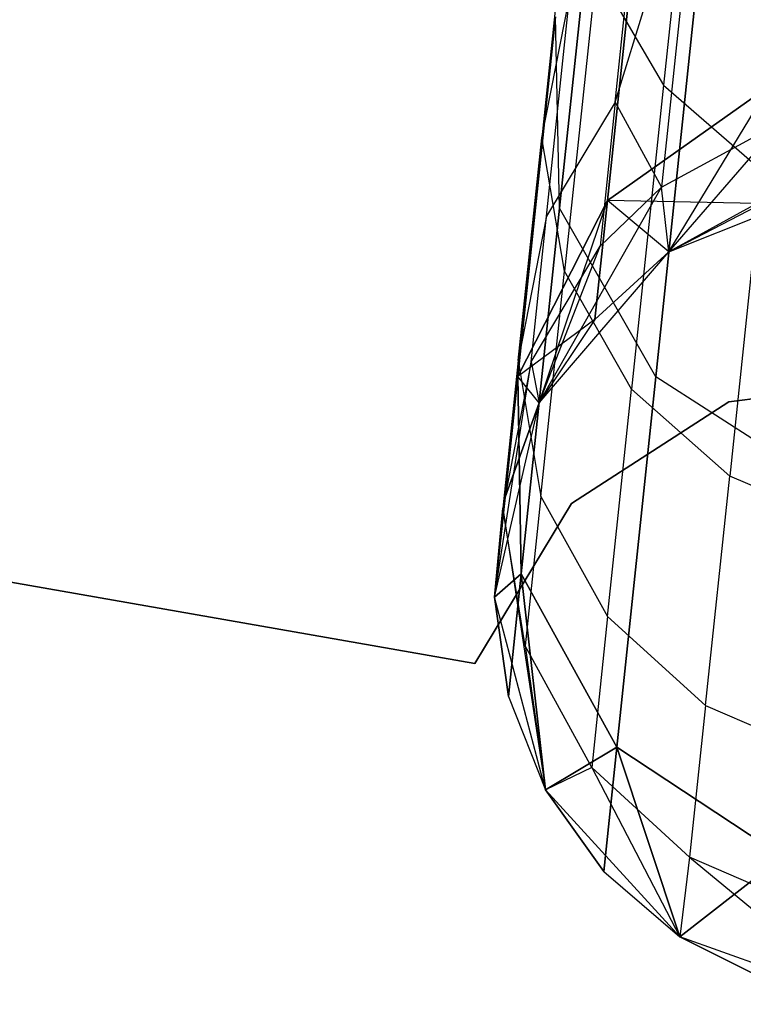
# Model space of a CAD drawing. Extents: x 0.3 to 7.1, y -3.38 to 3.38.
# Tile 40 of 256: x 3.14 to 3.31, y -3.38 to -3.14. Entities that reach past the tile are written whole.
import ezdxf

# ---------------------------------------------------------------- set-up
doc = ezdxf.new("R2010")
doc.units = 0
doc.header["$LTSCALE"] = 2.54
doc.layers.get('0').update_dxf_attribs({"linetype": 'CONTINUOUS'})

# ---------------------------------------------------------------- blocks, each defined once
blk = doc.blocks.new('SINGLES_B_BB_STL')
at = {"color": 0}
for p, q in [((3.26698, -3.19013, 16.13981), (3.28216, -3.04572, 15.74599)), ((3.26698, -3.19013, 16.13981), (3.28216, -3.04572, 15.74599)), ((3.28216, -3.04572, 12.51528), (3.26698, -3.19013, 12.12146)), ((3.28216, -3.04572, 12.51528), (3.26698, -3.19013, 12.12146)), ((3.30147, -3.06985, 40.31118), (3.29193, -3.16057, 40.09725)), ((3.30147, -3.06985, 40.31118), (3.29193, -3.16057, 40.09725)), ((3.29007, -3.2306, 16.12883), (3.30545, -3.08427, 15.72978)), ((3.29007, -3.2306, 16.12883), (3.30545, -3.08427, 15.72978)), ((3.30545, -3.08427, 12.53148), (3.29007, -3.2306, 12.13244)), ((3.30545, -3.08427, 12.53148), (3.29007, -3.2306, 12.13244)), ((3.28035, -3.16464, 39.62614), (3.30055, -3.09868, 39.83751)), ((3.28035, -3.16464, 39.62614), (3.30055, -3.09868, 39.83751)), ((3.30055, -3.09868, 39.83751), (3.29147, -3.18505, 39.40501)), ((3.30055, -3.09868, 39.83751), (3.29147, -3.18505, 39.40501)), ((3.2702, -3.10176, 40.07597), (3.26269, -3.17321, 39.85996)), ((3.2702, -3.10176, 40.07597), (3.26269, -3.17321, 39.85996)), ((3.27845, -3.18827, 16.56315), (3.28739, -3.10318, 16.16554)), ((3.27845, -3.18827, 16.56315), (3.28739, -3.10318, 16.16554)), ((3.28739, -3.10318, 12.09573), (3.27845, -3.18827, 11.69812)), ((3.28739, -3.10318, 12.09573), (3.27845, -3.18827, 11.69812)), ((3.28035, -3.16464, 39.62614), (3.28584, -3.11237, 39.84186)), ((3.28035, -3.16464, 39.62614), (3.28584, -3.11237, 39.84186)), ((3.27578, -3.13293, 40.08749), (3.26818, -3.20521, 39.86895)), ((3.27578, -3.13293, 40.08749), (3.26818, -3.20521, 39.86895)), ((3.27578, -3.13293, 40.08749), (3.29193, -3.16057, 40.09725)), ((3.27578, -3.13293, 40.08749), (3.29193, -3.16057, 40.09725)), ((3.26269, -3.17321, 39.85996), (3.26938, -3.13918, 39.85003)), ((3.26269, -3.17321, 39.85996), (3.26938, -3.13918, 39.85003)), ((3.26382, -3.19202, 39.63196), (3.26938, -3.13918, 39.85003)), ((3.26382, -3.19202, 39.63196), (3.26938, -3.13918, 39.85003)), ((3.25693, -3.23056, 16.55685), (3.26602, -3.14415, 16.15306)), ((3.25693, -3.23056, 16.55685), (3.26602, -3.14415, 16.15306)), ((3.26602, -3.14415, 12.10821), (3.25693, -3.23056, 11.70442)), ((3.26602, -3.14415, 12.10821), (3.25693, -3.23056, 11.70442)), ((3.26698, -3.19013, 16.13981), (3.26602, -3.14415, 16.15306)), ((3.26698, -3.19013, 16.13981), (3.26602, -3.14415, 16.15306)), ((3.26698, -3.19013, 12.12146), (3.26602, -3.14415, 12.10821)), ((3.26698, -3.19013, 12.12146), (3.26602, -3.14415, 12.10821)), ((3.27845, -3.18827, 16.56315), (3.31736, -3.16077, 16.56762)), ((3.27845, -3.18827, 16.56315), (3.31736, -3.16077, 16.56762)), ((3.31736, -3.16077, 11.69365), (3.27845, -3.18827, 11.69812)), ((3.31736, -3.16077, 11.69365), (3.27845, -3.18827, 11.69812)), ((3.29193, -3.16057, 40.09725), (3.28426, -3.23356, 39.87658)), ((3.29193, -3.16057, 40.09725), (3.28426, -3.23356, 39.87658)), ((3.29193, -3.16057, 40.09725), (3.31557, -3.18101, 40.10402)), ((3.29193, -3.16057, 40.09725), (3.31557, -3.18101, 40.10402)), ((3.29323, -3.20055, 16.96885), (3.31736, -3.16077, 16.56762)), ((3.29323, -3.20055, 16.96885), (3.31736, -3.16077, 16.56762)), ((3.28035, -3.16464, 39.62614), (3.26382, -3.19202, 39.63196)), ((3.28035, -3.16464, 39.62614), (3.26382, -3.19202, 39.63196)), ((3.28035, -3.16464, 39.62614), (3.27671, -3.19925, 39.40684)), ((3.28035, -3.16464, 39.62614), (3.27671, -3.19925, 39.40684)), ((3.28035, -3.16464, 39.62614), (3.29147, -3.18505, 39.40501)), ((3.28035, -3.16464, 39.62614), (3.29147, -3.18505, 39.40501)), ((3.29147, -3.18505, 39.40501), (3.32018, -3.16942, 39.40284)), ((3.29147, -3.18505, 39.40501), (3.32018, -3.16942, 39.40284)), ((3.29323, -3.20055, 39.09119), (3.32018, -3.16942, 39.40284)), ((3.29323, -3.20055, 39.09119), (3.32018, -3.16942, 39.40284)), ((3.25706, -3.22673, 39.63904), (3.26269, -3.17321, 39.85996)), ((3.25706, -3.22673, 39.63904), (3.26269, -3.17321, 39.85996)), ((3.26818, -3.20521, 39.86895), (3.26269, -3.17321, 39.85996)), ((3.26818, -3.20521, 39.86895), (3.26269, -3.17321, 39.85996)), ((3.31557, -3.18101, 40.10402), (3.30785, -3.25449, 39.88186)), ((3.31557, -3.18101, 40.10402), (3.30785, -3.25449, 39.88186)), ((3.29323, -3.20055, 1.7), (3.3377, -3.18286, 1.7)), ((3.29323, -3.20055, 1.7), (3.3377, -3.18286, 1.7)), ((3.29323, -3.20055, 11.29242), (3.3377, -3.18286, 1.7)), ((3.29323, -3.20055, 11.29242), (3.3377, -3.18286, 1.7)), ((3.26207, -3.23688, 39.09119), (3.29147, -3.18505, 39.40501)), ((3.26207, -3.23688, 39.09119), (3.29147, -3.18505, 39.40501)), ((3.27671, -3.19925, 39.40684), (3.29147, -3.18505, 39.40501)), ((3.27671, -3.19925, 39.40684), (3.29147, -3.18505, 39.40501)), ((3.29323, -3.20055, 39.09119), (3.29147, -3.18505, 39.40501)), ((3.29323, -3.20055, 39.09119), (3.29147, -3.18505, 39.40501)), ((3.27845, -3.18827, 16.56315), (3.25693, -3.23056, 16.55685)), ((3.27845, -3.18827, 16.56315), (3.25693, -3.23056, 16.55685)), ((3.25693, -3.23056, 11.70442), (3.27845, -3.18827, 11.69812)), ((3.25693, -3.23056, 11.70442), (3.27845, -3.18827, 11.69812)), ((3.26207, -3.23688, 16.96885), (3.27845, -3.18827, 16.56315)), ((3.26207, -3.23688, 16.96885), (3.27845, -3.18827, 16.56315)), ((3.27544, -3.21682, 16.96885), (3.27845, -3.18827, 16.56315)), ((3.27544, -3.21682, 16.96885), (3.27845, -3.18827, 16.56315)), ((3.27845, -3.18827, 11.69812), (3.27544, -3.21682, 11.29242)), ((3.27845, -3.18827, 11.69812), (3.27544, -3.21682, 11.29242)), ((3.29323, -3.20055, 16.96885), (3.27845, -3.18827, 16.56315)), ((3.29323, -3.20055, 16.96885), (3.27845, -3.18827, 16.56315)), ((3.31439, -3.189, 11.29242), (3.27845, -3.18827, 11.69812)), ((3.31439, -3.189, 11.29242), (3.27845, -3.18827, 11.69812)), ((3.29323, -3.20055, 11.29242), (3.27845, -3.18827, 11.69812)), ((3.29323, -3.20055, 11.29242), (3.27845, -3.18827, 11.69812)), ((3.29323, -3.20055, 39.09119), (3.31828, -3.18755, 39.09119)), ((3.29323, -3.20055, 39.09119), (3.31828, -3.18755, 39.09119)), ((3.25776, -3.27795, 16.55016), (3.26698, -3.19013, 16.13981)), ((3.25776, -3.27795, 16.55016), (3.26698, -3.19013, 16.13981)), ((3.26698, -3.19013, 12.12146), (3.25776, -3.27795, 11.71111)), ((3.26698, -3.19013, 12.12146), (3.25776, -3.27795, 11.71111)), ((3.29007, -3.2306, 16.12883), (3.26698, -3.19013, 16.13981)), ((3.29007, -3.2306, 16.12883), (3.26698, -3.19013, 16.13981)), ((3.29007, -3.2306, 12.13244), (3.26698, -3.19013, 12.12146)), ((3.29007, -3.2306, 12.13244), (3.26698, -3.19013, 12.12146)), ((3.31439, -3.189, 16.96885), (3.29323, -3.20055, 39.09119)), ((3.31439, -3.189, 16.96885), (3.29323, -3.20055, 16.96885)), ((3.31439, -3.189, 16.96885), (3.29323, -3.20055, 39.09119)), ((3.31439, -3.189, 16.96885), (3.29323, -3.20055, 16.96885)), ((3.31439, -3.189, 11.29242), (3.29323, -3.20055, 11.29242)), ((3.31439, -3.189, 11.29242), (3.29323, -3.20055, 11.29242)), ((3.26382, -3.19202, 39.63196), (3.25706, -3.22673, 39.63904)), ((3.26382, -3.19202, 39.63196), (3.25706, -3.22673, 39.63904)), ((3.26015, -3.22701, 39.41028), (3.26382, -3.19202, 39.63196)), ((3.26015, -3.22701, 39.41028), (3.26382, -3.19202, 39.63196)), ((3.26015, -3.22701, 39.41028), (3.27671, -3.19925, 39.40684)), ((3.26015, -3.22701, 39.41028), (3.27671, -3.19925, 39.40684)), ((3.26207, -3.23688, 39.09119), (3.27671, -3.19925, 39.40684)), ((3.26207, -3.23688, 39.09119), (3.27671, -3.19925, 39.40684)), ((3.26207, -3.23688, 1.7), (3.29323, -3.20055, 1.7)), ((3.26207, -3.23688, 39.09119), (3.29323, -3.20055, 39.09119)), ((3.26207, -3.23688, 11.29242), (3.29323, -3.20055, 1.7)), ((3.26207, -3.23688, 1.7), (3.29323, -3.20055, 1.7)), ((3.26207, -3.23688, 11.29242), (3.29323, -3.20055, 1.7)), ((3.26207, -3.23688, 39.09119), (3.29323, -3.20055, 39.09119)), ((3.29323, -3.20055, 16.96885), (3.27544, -3.21682, 16.96885)), ((3.27544, -3.21682, 16.96885), (3.29323, -3.20055, 39.09119)), ((3.27544, -3.21682, 16.96885), (3.29323, -3.20055, 39.09119)), ((3.29323, -3.20055, 16.96885), (3.27544, -3.21682, 16.96885)), ((3.29323, -3.20055, 11.29242), (3.27544, -3.21682, 11.29242)), ((3.27544, -3.21682, 11.29242), (3.29323, -3.20055, 1.7)), ((3.27544, -3.21682, 11.29242), (3.29323, -3.20055, 1.7)), ((3.29323, -3.20055, 11.29242), (3.27544, -3.21682, 11.29242)), ((3.29323, -3.20055, 16.96885), (3.29323, -3.20055, 39.09119)), ((3.29323, -3.20055, 16.96885), (3.29323, -3.20055, 39.09119)), ((3.29323, -3.20055, 1.7), (3.29323, -3.20055, 11.29242)), ((3.29323, -3.20055, 1.7), (3.29323, -3.20055, 11.29242)), ((3.26249, -3.25937, 39.64544), (3.26818, -3.20521, 39.86895)), ((3.26249, -3.25937, 39.64544), (3.26818, -3.20521, 39.86895)), ((3.28426, -3.23356, 39.87658), (3.26818, -3.20521, 39.86895)), ((3.28426, -3.23356, 39.87658), (3.26818, -3.20521, 39.86895)), ((3.27544, -3.21682, 11.29242), (3.25693, -3.23056, 11.70442)), ((3.27544, -3.21682, 11.29242), (3.25693, -3.23056, 11.70442)), ((3.27544, -3.21682, 16.96885), (3.26207, -3.23688, 39.09119)), ((3.27544, -3.21682, 16.96885), (3.26207, -3.23688, 16.96885)), ((3.27544, -3.21682, 16.96885), (3.26207, -3.23688, 39.09119)), ((3.27544, -3.21682, 16.96885), (3.26207, -3.23688, 16.96885)), ((3.27544, -3.21682, 11.29242), (3.26207, -3.23688, 11.29242)), ((3.27544, -3.21682, 11.29242), (3.26207, -3.23688, 11.29242)), ((3.25137, -3.28353, 39.09119), (3.26015, -3.22701, 39.41028)), ((3.25137, -3.28353, 39.09119), (3.26015, -3.22701, 39.41028)), ((3.25706, -3.22673, 39.63904), (3.25334, -3.26218, 39.41445)), ((3.25706, -3.22673, 39.63904), (3.25334, -3.26218, 39.41445)), ((3.26015, -3.22701, 39.41028), (3.25334, -3.26218, 39.41445)), ((3.26015, -3.22701, 39.41028), (3.25334, -3.26218, 39.41445)), ((3.25706, -3.22673, 39.63904), (3.26249, -3.25937, 39.64544)), ((3.25706, -3.22673, 39.63904), (3.26249, -3.25937, 39.64544)), ((3.26015, -3.22701, 39.41028), (3.26207, -3.23688, 39.09119)), ((3.26015, -3.22701, 39.41028), (3.26207, -3.23688, 39.09119)), ((3.25137, -3.28353, 16.96885), (3.25693, -3.23056, 16.55685)), ((3.25137, -3.28353, 16.96885), (3.25693, -3.23056, 16.55685)), ((3.25693, -3.23056, 11.70442), (3.25137, -3.28353, 11.29242)), ((3.25693, -3.23056, 11.70442), (3.25137, -3.28353, 11.29242)), ((3.25389, -3.25956, 16.96885), (3.25693, -3.23056, 16.55685)), ((3.25389, -3.25956, 16.96885), (3.25693, -3.23056, 16.55685)), ((3.25693, -3.23056, 11.70442), (3.25389, -3.25956, 11.29242)), ((3.25693, -3.23056, 11.70442), (3.25389, -3.25956, 11.29242)), ((3.25693, -3.23056, 16.55685), (3.25776, -3.27795, 16.55016)), ((3.26207, -3.23688, 16.96885), (3.25693, -3.23056, 16.55685)), ((3.26207, -3.23688, 16.96885), (3.25693, -3.23056, 16.55685)), ((3.25693, -3.23056, 16.55685), (3.25776, -3.27795, 16.55016)), ((3.25776, -3.27795, 11.71111), (3.25693, -3.23056, 11.70442)), ((3.26207, -3.23688, 11.29242), (3.25693, -3.23056, 11.70442)), ((3.26207, -3.23688, 11.29242), (3.25693, -3.23056, 11.70442)), ((3.25776, -3.27795, 11.71111), (3.25693, -3.23056, 11.70442)), ((3.28072, -3.31957, 16.54461), (3.29007, -3.2306, 16.12883)), ((3.28072, -3.31957, 16.54461), (3.29007, -3.2306, 16.12883)), ((3.29007, -3.2306, 12.13244), (3.28072, -3.31957, 11.71666)), ((3.29007, -3.2306, 12.13244), (3.28072, -3.31957, 11.71666)), ((3.32999, -3.25627, 16.12262), (3.29007, -3.2306, 16.12883)), ((3.32999, -3.25627, 16.12262), (3.29007, -3.2306, 16.12883)), ((3.32999, -3.25627, 12.13865), (3.29007, -3.2306, 12.13244)), ((3.32999, -3.25627, 12.13865), (3.29007, -3.2306, 12.13244)), ((3.30761, -3.23661, 1.9), (3.35224, -3.2312, 1.9)), ((3.35224, -3.2312, 1.7), (3.30761, -3.23661, 1.7)), ((3.35224, -3.2312, 1.7), (3.30761, -3.23661, 1.7)), ((3.30761, -3.23661, 1.9), (3.35224, -3.2312, 1.9)), ((3.27851, -3.28824, 39.65088), (3.28426, -3.23356, 39.87658)), ((3.27851, -3.28824, 39.65088), (3.28426, -3.23356, 39.87658)), ((3.30785, -3.25449, 39.88186), (3.28426, -3.23356, 39.87658)), ((3.30785, -3.25449, 39.88186), (3.28426, -3.23356, 39.87658)), ((3.25137, -3.28353, 1.7), (3.26207, -3.23688, 1.7)), ((3.25137, -3.28353, 39.09119), (3.26207, -3.23688, 39.09119)), ((3.25137, -3.28353, 11.29242), (3.26207, -3.23688, 1.7)), ((3.25137, -3.28353, 1.7), (3.26207, -3.23688, 1.7)), ((3.25137, -3.28353, 11.29242), (3.26207, -3.23688, 1.7)), ((3.25137, -3.28353, 39.09119), (3.26207, -3.23688, 39.09119)), ((3.26207, -3.23688, 16.96885), (3.25389, -3.25956, 16.96885)), ((3.25389, -3.25956, 16.96885), (3.26207, -3.23688, 39.09119)), ((3.25389, -3.25956, 16.96885), (3.26207, -3.23688, 39.09119)), ((3.26207, -3.23688, 16.96885), (3.25389, -3.25956, 16.96885)), ((3.25389, -3.25956, 11.29242), (3.26207, -3.23688, 1.7)), ((3.26207, -3.23688, 11.29242), (3.25389, -3.25956, 11.29242)), ((3.25389, -3.25956, 11.29242), (3.26207, -3.23688, 1.7)), ((3.26207, -3.23688, 11.29242), (3.25389, -3.25956, 11.29242)), ((3.26207, -3.23688, 16.96885), (3.26207, -3.23688, 39.09119)), ((3.26207, -3.23688, 16.96885), (3.26207, -3.23688, 39.09119)), ((3.26207, -3.23688, 11.29242), (3.26207, -3.23688, 1.7)), ((3.26207, -3.23688, 11.29242), (3.26207, -3.23688, 1.7)), ((3.26986, -3.26102, 1.9), (3.30761, -3.23661, 1.9)), ((3.30761, -3.23661, 1.7), (3.26986, -3.26102, 1.7)), ((3.30761, -3.23661, 1.7), (3.26986, -3.26102, 1.7)), ((3.26986, -3.26102, 1.9), (3.30761, -3.23661, 1.9)), ((3.30761, -3.23661, 1.7), (3.30761, -3.23661, 1.9)), ((3.30761, -3.23661, 1.7), (3.30761, -3.23661, 1.9)), ((3.30207, -3.30955, 39.65464), (3.30785, -3.25449, 39.88186)), ((3.30207, -3.30955, 39.65464), (3.30785, -3.25449, 39.88186)), ((3.33887, -3.26771, 39.8847), (3.30785, -3.25449, 39.88186)), ((3.33887, -3.26771, 39.8847), (3.30785, -3.25449, 39.88186)), ((2.99942, -3.25626, 1.7), (3.24662, -3.2995, 1.7)), ((3.24662, -3.2995, 1.9), (2.99942, -3.25626, 1.9)), ((3.24662, -3.2995, 1.9), (2.99942, -3.25626, 1.9)), ((2.99942, -3.25626, 1.7), (3.24662, -3.2995, 1.7)), ((3.25389, -3.25956, 16.96885), (3.25137, -3.28353, 39.09119)), ((3.25389, -3.25956, 16.96885), (3.25137, -3.28353, 39.09119)), ((3.26249, -3.25937, 39.64544), (3.25872, -3.29522, 39.41823)), ((3.26249, -3.25937, 39.64544), (3.25872, -3.29522, 39.41823)), ((3.26249, -3.25937, 39.64544), (3.27851, -3.28824, 39.65088)), ((3.26249, -3.25937, 39.64544), (3.27851, -3.28824, 39.65088)), ((3.24662, -3.2995, 1.9), (3.26986, -3.26102, 1.9)), ((3.26986, -3.26102, 1.7), (3.24662, -3.2995, 1.7)), ((3.26986, -3.26102, 1.7), (3.24662, -3.2995, 1.7)), ((3.24662, -3.2995, 1.9), (3.26986, -3.26102, 1.9)), ((3.26986, -3.26102, 1.7), (3.26986, -3.26102, 1.9)), ((3.26986, -3.26102, 1.7), (3.26986, -3.26102, 1.9)), ((3.25137, -3.28353, 39.09119), (3.25334, -3.26218, 39.41445)), ((3.25137, -3.28353, 39.09119), (3.25334, -3.26218, 39.41445)), ((3.25872, -3.29522, 39.41823), (3.25334, -3.26218, 39.41445)), ((3.25334, -3.26218, 39.41445), (3.26357, -3.32981, 39.09119)), ((3.25872, -3.29522, 39.41823), (3.25334, -3.26218, 39.41445)), ((3.25334, -3.26218, 39.41445), (3.26357, -3.32981, 39.09119)), ((3.25137, -3.28353, 16.96885), (3.25776, -3.27795, 16.55016)), ((3.25137, -3.28353, 16.96885), (3.25776, -3.27795, 16.55016)), ((3.25776, -3.27795, 11.71111), (3.25137, -3.28353, 11.29242)), ((3.25776, -3.27795, 11.71111), (3.25137, -3.28353, 11.29242)), ((3.25466, -3.30742, 16.96885), (3.25776, -3.27795, 16.55016)), ((3.25466, -3.30742, 16.96885), (3.25776, -3.27795, 16.55016)), ((3.25776, -3.27795, 11.71111), (3.25466, -3.30742, 11.29242)), ((3.25776, -3.27795, 11.71111), (3.25466, -3.30742, 11.29242)), ((3.26357, -3.32981, 16.96885), (3.25776, -3.27795, 16.55016)), ((3.25776, -3.27795, 16.55016), (3.28072, -3.31957, 16.54461)), ((3.26357, -3.32981, 16.96885), (3.25776, -3.27795, 16.55016)), ((3.25776, -3.27795, 16.55016), (3.28072, -3.31957, 16.54461)), ((3.28072, -3.31957, 11.71666), (3.25776, -3.27795, 11.71111)), ((3.25776, -3.27795, 11.71111), (3.26357, -3.32981, 11.29242)), ((3.25776, -3.27795, 11.71111), (3.26357, -3.32981, 11.29242)), ((3.28072, -3.31957, 11.71666), (3.25776, -3.27795, 11.71111)), ((3.26357, -3.32981, 1.7), (3.25137, -3.28353, 1.7)), ((3.25137, -3.28353, 16.96885), (3.25137, -3.28353, 39.09119)), ((3.25137, -3.28353, 16.96885), (3.25137, -3.28353, 39.09119)), ((3.25137, -3.28353, 16.96885), (3.25466, -3.30742, 16.96885)), ((3.25466, -3.30742, 16.96885), (3.25137, -3.28353, 39.09119)), ((3.25466, -3.30742, 16.96885), (3.25137, -3.28353, 39.09119)), ((3.26357, -3.32981, 39.09119), (3.25137, -3.28353, 39.09119)), ((3.25137, -3.28353, 16.96885), (3.25466, -3.30742, 16.96885)), ((3.25137, -3.28353, 11.29242), (3.25466, -3.30742, 11.29242)), ((3.25137, -3.28353, 1.7), (3.25137, -3.28353, 11.29242)), ((3.26357, -3.32981, 11.29242), (3.25137, -3.28353, 1.7)), ((3.26357, -3.32981, 1.7), (3.25137, -3.28353, 1.7)), ((3.26357, -3.32981, 11.29242), (3.25137, -3.28353, 1.7)), ((3.25466, -3.30742, 11.29242), (3.25137, -3.28353, 1.7)), ((3.25466, -3.30742, 11.29242), (3.25137, -3.28353, 1.7)), ((3.25137, -3.28353, 11.29242), (3.25466, -3.30742, 11.29242)), ((3.25137, -3.28353, 1.7), (3.25137, -3.28353, 11.29242)), ((3.26357, -3.32981, 39.09119), (3.25137, -3.28353, 39.09119)), ((3.27851, -3.28824, 39.65088), (3.27471, -3.32445, 39.42144)), ((3.27851, -3.28824, 39.65088), (3.27471, -3.32445, 39.42144)), ((3.27851, -3.28824, 39.65088), (3.30207, -3.30955, 39.65464)), ((3.27851, -3.28824, 39.65088), (3.30207, -3.30955, 39.65464)), ((3.27471, -3.32445, 39.42144), (3.25872, -3.29522, 39.41823)), ((3.25872, -3.29522, 39.41823), (3.26357, -3.32981, 39.09119)), ((3.25872, -3.29522, 39.41823), (3.26357, -3.32981, 39.09119)), ((3.27471, -3.32445, 39.42144), (3.25872, -3.29522, 39.41823)), ((3.24662, -3.2995, 1.7), (3.24662, -3.2995, 1.9)), ((3.24662, -3.2995, 1.7), (3.24662, -3.2995, 1.9)), ((3.25466, -3.30742, 16.96885), (3.26357, -3.32981, 39.09119)), ((3.25466, -3.30742, 16.96885), (3.26357, -3.32981, 16.96885)), ((3.25466, -3.30742, 16.96885), (3.26357, -3.32981, 39.09119)), ((3.25466, -3.30742, 16.96885), (3.26357, -3.32981, 16.96885)), ((3.25466, -3.30742, 11.29242), (3.26357, -3.32981, 11.29242)), ((3.25466, -3.30742, 11.29242), (3.26357, -3.32981, 11.29242)), ((3.30207, -3.30955, 39.65464), (3.29823, -3.346, 39.42366)), ((3.30207, -3.30955, 39.65464), (3.29823, -3.346, 39.42366)), ((3.30207, -3.30955, 39.65464), (3.33306, -3.32296, 39.65667)), ((3.30207, -3.30955, 39.65464), (3.33306, -3.32296, 39.65667)), ((3.26357, -3.32981, 16.96885), (3.28072, -3.31957, 16.54461)), ((3.26357, -3.32981, 16.96885), (3.28072, -3.31957, 16.54461)), ((3.28072, -3.31957, 11.71666), (3.26357, -3.32981, 11.29242)), ((3.28072, -3.31957, 11.71666), (3.26357, -3.32981, 11.29242)), ((3.27758, -3.34943, 16.96885), (3.28072, -3.31957, 16.54461)), ((3.27758, -3.34943, 16.96885), (3.28072, -3.31957, 16.54461)), ((3.28072, -3.31957, 11.71666), (3.27758, -3.34943, 11.29242)), ((3.28072, -3.31957, 11.71666), (3.27758, -3.34943, 11.29242)), ((3.29588, -3.36513, 16.96885), (3.28072, -3.31957, 16.54461)), ((3.28072, -3.31957, 16.54461), (3.32057, -3.34591, 16.54148)), ((3.29588, -3.36513, 16.96885), (3.28072, -3.31957, 16.54461)), ((3.28072, -3.31957, 16.54461), (3.32057, -3.34591, 16.54148)), ((3.32057, -3.34591, 11.71979), (3.28072, -3.31957, 11.71666)), ((3.28072, -3.31957, 11.71666), (3.29588, -3.36513, 11.29242)), ((3.28072, -3.31957, 11.71666), (3.29588, -3.36513, 11.29242)), ((3.32057, -3.34591, 11.71979), (3.28072, -3.31957, 11.71666)), ((3.27471, -3.32445, 39.42144), (3.26357, -3.32981, 39.09119)), ((3.27471, -3.32445, 39.42144), (3.26357, -3.32981, 39.09119)), ((3.29823, -3.346, 39.42366), (3.27471, -3.32445, 39.42144)), ((3.27471, -3.32445, 39.42144), (3.29588, -3.36513, 39.09119)), ((3.27471, -3.32445, 39.42144), (3.29588, -3.36513, 39.09119)), ((3.29823, -3.346, 39.42366), (3.27471, -3.32445, 39.42144)), ((3.29588, -3.36513, 1.7), (3.26357, -3.32981, 1.7)), ((3.26357, -3.32981, 16.96885), (3.26357, -3.32981, 39.09119)), ((3.26357, -3.32981, 16.96885), (3.26357, -3.32981, 39.09119)), ((3.26357, -3.32981, 16.96885), (3.27758, -3.34943, 16.96885)), ((3.27758, -3.34943, 16.96885), (3.26357, -3.32981, 39.09119)), ((3.27758, -3.34943, 16.96885), (3.26357, -3.32981, 39.09119)), ((3.29588, -3.36513, 39.09119), (3.26357, -3.32981, 39.09119)), ((3.26357, -3.32981, 16.96885), (3.27758, -3.34943, 16.96885)), ((3.26357, -3.32981, 11.29242), (3.27758, -3.34943, 11.29242)), ((3.29588, -3.36513, 1.7), (3.26357, -3.32981, 1.7)), ((3.29588, -3.36513, 11.29242), (3.26357, -3.32981, 1.7)), ((3.27758, -3.34943, 11.29242), (3.26357, -3.32981, 1.7)), ((3.29588, -3.36513, 11.29242), (3.26357, -3.32981, 1.7)), ((3.27758, -3.34943, 11.29242), (3.26357, -3.32981, 1.7)), ((3.26357, -3.32981, 11.29242), (3.27758, -3.34943, 11.29242)), ((3.26357, -3.32981, 11.29242), (3.26357, -3.32981, 1.7)), ((3.26357, -3.32981, 11.29242), (3.26357, -3.32981, 1.7)), ((3.29588, -3.36513, 39.09119), (3.26357, -3.32981, 39.09119)), ((3.29588, -3.36513, 16.96885), (3.32057, -3.34591, 16.54148)), ((3.29588, -3.36513, 16.96885), (3.32057, -3.34591, 16.54148)), ((3.32057, -3.34591, 11.71979), (3.29588, -3.36513, 11.29242)), ((3.32057, -3.34591, 11.71979), (3.29588, -3.36513, 11.29242)), ((3.29823, -3.346, 39.42366), (3.29588, -3.36513, 39.09119)), ((3.29823, -3.346, 39.42366), (3.29588, -3.36513, 39.09119)), ((3.32922, -3.35955, 39.42486), (3.29823, -3.346, 39.42366)), ((3.29823, -3.346, 39.42366), (3.3409, -3.38137, 39.09119)), ((3.29823, -3.346, 39.42366), (3.3409, -3.38137, 39.09119)), ((3.32922, -3.35955, 39.42486), (3.29823, -3.346, 39.42366)), ((3.27758, -3.34943, 16.96885), (3.29588, -3.36513, 39.09119)), ((3.27758, -3.34943, 16.96885), (3.29588, -3.36513, 16.96885)), ((3.27758, -3.34943, 16.96885), (3.29588, -3.36513, 39.09119)), ((3.27758, -3.34943, 16.96885), (3.29588, -3.36513, 16.96885)), ((3.27758, -3.34943, 11.29242), (3.29588, -3.36513, 11.29242)), ((3.27758, -3.34943, 11.29242), (3.29588, -3.36513, 11.29242)), ((3.3409, -3.38137, 1.7), (3.29588, -3.36513, 1.7)), ((3.29588, -3.36513, 16.96885), (3.29588, -3.36513, 39.09119)), ((3.29588, -3.36513, 16.96885), (3.29588, -3.36513, 39.09119)), ((3.29588, -3.36513, 16.96885), (3.3174, -3.37598, 16.96885)), ((3.3174, -3.37598, 16.96885), (3.29588, -3.36513, 39.09119)), ((3.3174, -3.37598, 16.96885), (3.29588, -3.36513, 39.09119)), ((3.3409, -3.38137, 39.09119), (3.29588, -3.36513, 39.09119)), ((3.29588, -3.36513, 16.96885), (3.3174, -3.37598, 16.96885)), ((3.29588, -3.36513, 11.29242), (3.3174, -3.37598, 11.29242)), ((3.29588, -3.36513, 1.7), (3.29588, -3.36513, 11.29242)), ((3.3409, -3.38137, 11.29242), (3.29588, -3.36513, 1.7)), ((3.3409, -3.38137, 1.7), (3.29588, -3.36513, 1.7)), ((3.3409, -3.38137, 11.29242), (3.29588, -3.36513, 1.7)), ((3.3174, -3.37598, 11.29242), (3.29588, -3.36513, 1.7)), ((3.3174, -3.37598, 11.29242), (3.29588, -3.36513, 1.7)), ((3.29588, -3.36513, 11.29242), (3.3174, -3.37598, 11.29242)), ((3.29588, -3.36513, 1.7), (3.29588, -3.36513, 11.29242)), ((3.3409, -3.38137, 39.09119), (3.29588, -3.36513, 39.09119))]:
    blk.add_line(p, q, dxfattribs=at)

msp = doc.modelspace()

# ---------------------------------------------------------------- block references
at = {"color": 0}
msp.add_blockref('SINGLES_B_BB_STL', (0, 0), dxfattribs=at)

doc.saveas('drawing.dxf')
